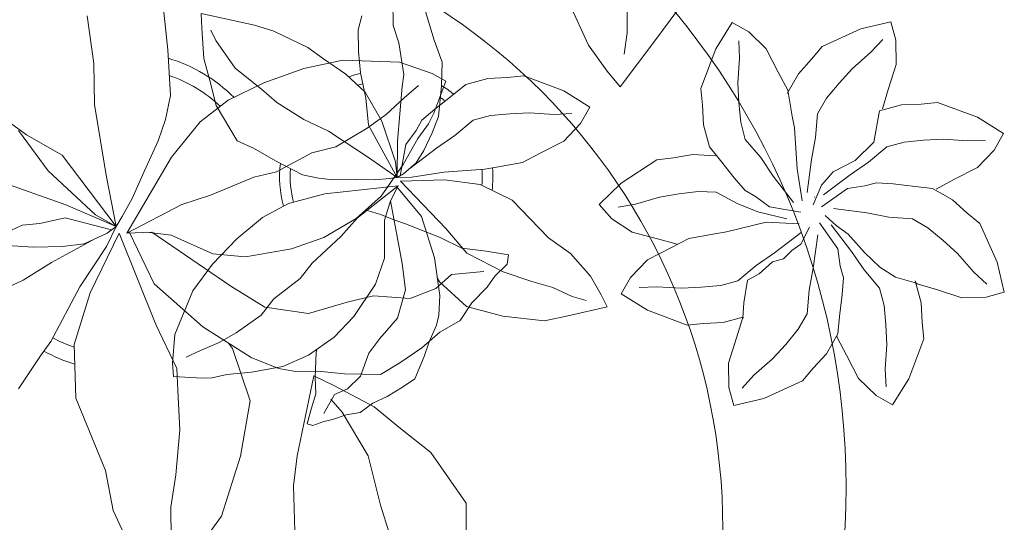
# Model space of a CAD drawing. Header units: millimetres. Extents: x 0 to 11.7, y 0 to 17.
# Tile 19 of 31: x 10.787 to 11.252, y 0.889 to 1.127. Entities that reach past the tile are written whole.
import ezdxf

# ---------------------------------------------------------------- set-up
doc = ezdxf.new("R2010")
doc.units = ezdxf.units.MM
doc.layers.add('vegetacion', color=85, linetype='Continuous', lineweight=0)

# ---------------------------------------------------------------- blocks, each defined once
blk = doc.blocks.new('MACETA1-P')
for p, q in [((-0.1343145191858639, 0.4287220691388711), (-0.1255159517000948, 0.4402959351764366)), ((-0.1255159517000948, 0.4402959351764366), (-0.118151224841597, 0.4352034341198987)), ((-0.118151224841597, 0.4352034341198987), (-0.110721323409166, 0.4264535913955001)), ((-0.06533193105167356, 0.4315413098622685), (-0.05092644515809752, 0.4335037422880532)), ((-0.05092644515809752, 0.4335037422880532), (-0.0493197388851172, 0.4246951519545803)), ((-0.143113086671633, 0.4107131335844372), (-0.1343145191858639, 0.4287220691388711)), ((-0.1236910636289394, 0.4232129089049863), (-0.123234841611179, 0.4314997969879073)), ((-0.0842876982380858, 0.4250285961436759), (-0.06533193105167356, 0.4315413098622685)), ((-0.1255159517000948, 0.4116390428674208), (-0.1236910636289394, 0.4232129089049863)), ((-0.110721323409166, 0.4264535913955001), (-0.1060939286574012, 0.414879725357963)), ((-0.08982005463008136, 0.4194962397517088), (-0.0842876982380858, 0.4250285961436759)), ((-0.06171557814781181, 0.4201338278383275), (-0.05553326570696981, 0.4256709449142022)), ((-0.0493197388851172, 0.4246951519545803), (-0.05025307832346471, 0.4132543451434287)), ((-0.09668981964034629, 0.4132716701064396), (-0.08982005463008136, 0.4194962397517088)), ((-0.0711899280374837, 0.4132402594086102), (-0.06171557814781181, 0.4201338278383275)), ((-0.1060939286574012, 0.414879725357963), (-0.1024441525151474, 0.4060835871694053)), ((-0.143113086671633, 0.4028892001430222), (-0.143113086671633, 0.4107131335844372)), ((-0.1259721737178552, 0.4024262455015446), (-0.1255159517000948, 0.4116390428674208)), ((-0.1029286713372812, 0.4044520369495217), (-0.09668981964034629, 0.4132716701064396)), ((-0.0780269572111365, 0.40704842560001), (-0.0711899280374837, 0.4132402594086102)), ((-0.05025307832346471, 0.4132543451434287), (-0.05516497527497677, 0.4017983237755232)), ((-0.1045342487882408, 0.3963023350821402), (-0.1029286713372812, 0.4044520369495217)), ((-0.08457412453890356, 0.4005012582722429), (-0.0780269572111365, 0.40704842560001)), ((-0.1435693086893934, 0.3936301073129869), (-0.143113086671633, 0.4028892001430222)), ((-0.1259721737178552, 0.3931671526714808), (-0.1259721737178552, 0.4024262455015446)), ((-0.08949878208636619, 0.3936410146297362), (-0.08457412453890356, 0.4005012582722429)), ((-0.05516497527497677, 0.4017983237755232), (-0.05880400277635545, 0.3929977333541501)), ((-0.1068368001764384, 0.3861652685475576), (-0.1045342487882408, 0.3963023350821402)), ((-0.1830615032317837, 0.3923559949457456), (-0.1742529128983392, 0.3939627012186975)), ((-0.181099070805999, 0.3779505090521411), (-0.1830615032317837, 0.3923559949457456)), ((-0.1742529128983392, 0.3939627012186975), (-0.1628121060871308, 0.39302936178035)), ((-0.1628121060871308, 0.39302936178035), (-0.1513560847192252, 0.3881174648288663)), ((-0.141744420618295, 0.3829821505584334), (-0.1435693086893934, 0.3936301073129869)), ((-0.1246035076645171, 0.3848339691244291), (-0.1259721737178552, 0.3931671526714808)), ((-0.09145076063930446, 0.3825641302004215), (-0.08949878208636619, 0.3936410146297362)), ((-0.05908504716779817, 0.3926722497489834), (-0.06282774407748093, 0.3830663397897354)), ((-0.06030028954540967, 0.392186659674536), (-0.04965233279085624, 0.3940115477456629)), ((-0.05880400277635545, 0.3929977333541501), (-0.05936609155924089, 0.3923467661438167)), ((-0.04965233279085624, 0.3940115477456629), (-0.04039323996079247, 0.3935553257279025)), ((-0.04039323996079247, 0.3935553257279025), (-0.03256930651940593, 0.3935553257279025)), ((-0.03256930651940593, 0.3935553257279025), (-0.01456037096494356, 0.3847567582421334)), ((-0.1696915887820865, 0.3815668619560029), (-0.1752287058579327, 0.3877491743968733)), ((-0.1513560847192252, 0.3881174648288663), (-0.1425554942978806, 0.3844784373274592)), ((-0.1081477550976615, 0.3783101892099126), (-0.1068368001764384, 0.3861652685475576)), ((-0.1627980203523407, 0.372092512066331), (-0.1696915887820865, 0.3815668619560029)), ((-0.141744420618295, 0.3829821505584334), (-0.1272945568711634, 0.3789489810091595)), ((-0.118151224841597, 0.3756211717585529), (-0.1246035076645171, 0.3848339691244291)), ((-0.09440326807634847, 0.3724223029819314), (-0.09145076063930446, 0.3825641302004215)), ((-0.06282774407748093, 0.3830663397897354), (-0.06830824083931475, 0.3760772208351)), ((-0.01456037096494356, 0.3847567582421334), (-0.002986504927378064, 0.3759581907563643)), ((-0.174586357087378, 0.3589947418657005), (-0.181099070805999, 0.3779505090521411)), ((-0.1272945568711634, 0.3789489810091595), (-0.1195055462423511, 0.3693394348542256)), ((-0.1071672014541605, 0.3727466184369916), (-0.1081477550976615, 0.3783101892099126)), ((-0.1566061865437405, 0.3652554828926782), (-0.1627980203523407, 0.372092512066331)), ((-0.1130676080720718, 0.3663620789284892), (-0.118151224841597, 0.3756211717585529)), ((-0.1067768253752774, 0.3645651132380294), (-0.1071672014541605, 0.3727466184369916)), ((-0.09798803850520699, 0.3570857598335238), (-0.09440326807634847, 0.3724223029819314)), ((-0.06830824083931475, 0.3760772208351), (-0.07587196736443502, 0.3696344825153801)), ((-0.06766126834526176, 0.3685934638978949), (-0.05844847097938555, 0.3750457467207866)), ((-0.05844847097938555, 0.3750457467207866), (-0.05011528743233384, 0.3764144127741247)), ((-0.05011528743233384, 0.3764144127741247), (-0.04085619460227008, 0.3764144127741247)), ((-0.04085619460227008, 0.3764144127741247), (-0.03164339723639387, 0.3759581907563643)), ((-0.03164339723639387, 0.3759581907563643), (-0.02006953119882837, 0.3741333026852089)), ((-0.02006953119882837, 0.3741333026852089), (-0.01178264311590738, 0.3736770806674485)), ((-0.002986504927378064, 0.3759581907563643), (-0.008079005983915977, 0.3685934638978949)), ((-0.1195055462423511, 0.3693394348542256), (-0.1152010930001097, 0.358565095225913)), ((-0.07587196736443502, 0.3696344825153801), (-0.08516637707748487, 0.3628274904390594)), ((-0.07692036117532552, 0.3635098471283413), (-0.06766126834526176, 0.3685934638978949)), ((-0.008079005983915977, 0.3685934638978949), (-0.01682884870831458, 0.3611635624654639)), ((-0.1500590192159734, 0.3587083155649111), (-0.1566061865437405, 0.3652554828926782)), ((-0.1047578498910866, 0.3529826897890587), (-0.1130676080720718, 0.3663620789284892)), ((-0.09928233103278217, 0.3515055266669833), (-0.1067768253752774, 0.3645651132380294)), ((-0.09029975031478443, 0.3552000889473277), (-0.07692036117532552, 0.3635098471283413)), ((-0.08516637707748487, 0.3628274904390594), (-0.08987768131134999, 0.3575230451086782)), ((-0.1690540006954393, 0.3534623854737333), (-0.174586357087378, 0.3589947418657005)), ((-0.1431987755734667, 0.3537836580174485), (-0.1500590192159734, 0.3587083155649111)), ((-0.1152010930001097, 0.358565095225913), (-0.1094618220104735, 0.3524499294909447)), ((-0.07053582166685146, 0.35760944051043), (-0.06497225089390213, 0.358589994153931)), ((-0.06497225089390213, 0.358589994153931), (-0.05711717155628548, 0.3572790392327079)), ((-0.01682884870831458, 0.3611635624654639), (-0.02840271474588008, 0.3565361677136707)), ((-0.1628294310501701, 0.3465926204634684), (-0.1690540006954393, 0.3534623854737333)), ((-0.132121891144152, 0.3518316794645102), (-0.1431987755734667, 0.3537836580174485)), ((-0.08987768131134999, 0.3575230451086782), (-0.09500563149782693, 0.3528105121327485)), ((-0.09177691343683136, 0.3497245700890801), (-0.07871732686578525, 0.3572190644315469)), ((-0.07871732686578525, 0.3572190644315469), (-0.07053582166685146, 0.35760944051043)), ((-0.05711717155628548, 0.3572790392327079), (-0.04698010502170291, 0.3549764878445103)), ((-0.04698010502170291, 0.3549764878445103), (-0.03883040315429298, 0.3533709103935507)), ((-0.03883040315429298, 0.3533709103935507), (-0.03001076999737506, 0.3471320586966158)), ((-0.02840271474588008, 0.3565361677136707), (-0.03719885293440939, 0.3528863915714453)), ((-0.1219800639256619, 0.3488791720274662), (-0.132121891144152, 0.3518316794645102)), ((-0.1066435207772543, 0.3452944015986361), (-0.1219800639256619, 0.3488791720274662)), ((-0.1094618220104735, 0.3524499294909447), (-0.1006479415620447, 0.3476451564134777)), ((-0.1042322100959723, 0.3487998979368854), (-0.1039983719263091, 0.3485942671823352)), ((-0.03719885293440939, 0.3528863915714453), (-0.03805661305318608, 0.3528235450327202)), ((-0.1540097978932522, 0.3403537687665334), (-0.1628294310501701, 0.3465926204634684)), ((-0.0826102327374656, 0.3400739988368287), (-0.09019426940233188, 0.3448787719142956)), ((-0.08619668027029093, 0.3484302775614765), (-0.07086013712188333, 0.3448455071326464)), ((-0.07086013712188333, 0.3448455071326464), (-0.06071830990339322, 0.341892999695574)), ((-0.03001076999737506, 0.3471320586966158), (-0.02378620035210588, 0.3402622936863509)), ((-0.1644374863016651, 0.3371885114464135), (-0.1556413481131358, 0.3408382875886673)), ((-0.1556413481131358, 0.3408382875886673), (-0.1431878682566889, 0.3417507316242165)), ((-0.1431878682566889, 0.3417507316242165), (-0.1376324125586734, 0.3422721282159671)), ((-0.1376324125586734, 0.3422721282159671), (-0.1182346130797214, 0.3417507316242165)), ((-0.1182346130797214, 0.3417507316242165), (-0.1030034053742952, 0.3427283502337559)), ((-0.09767942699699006, 0.341555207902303), (-0.1016145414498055, 0.3270212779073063)), ((-0.09458807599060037, 0.3247566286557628), (-0.09228611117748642, 0.3402790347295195)), ((-0.08808235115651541, 0.3407419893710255), (-0.07977259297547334, 0.327362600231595)), ((-0.08015054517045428, 0.3355604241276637), (-0.0826102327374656, 0.3400739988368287)), ((-0.06071830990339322, 0.341892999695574), (-0.04964142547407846, 0.3399410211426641)), ((-0.04964142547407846, 0.3399410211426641), (-0.04278118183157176, 0.3350163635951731)), ((-0.02378620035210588, 0.3402622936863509), (-0.01825384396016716, 0.3347299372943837)), ((-0.1760113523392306, 0.3325611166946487), (-0.1644374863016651, 0.3371885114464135)), ((-0.1025404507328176, 0.3385245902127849), (-0.1159198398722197, 0.3302148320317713)), ((-0.09510625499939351, 0.3346542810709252), (-0.09979196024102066, 0.3213581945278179)), ((-0.07646101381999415, 0.3311924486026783), (-0.08015054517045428, 0.3355604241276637)), ((-0.04278118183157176, 0.3350163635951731), (-0.0362340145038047, 0.328469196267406)), ((-0.01825384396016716, 0.3347299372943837), (-0.01174113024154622, 0.3157741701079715)), ((-0.1847611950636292, 0.3251312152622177), (-0.1760113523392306, 0.3325611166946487)), ((-0.1159198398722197, 0.3302148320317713), (-0.1251789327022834, 0.3251312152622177)), ((-0.07564111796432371, 0.3259508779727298), (-0.07646101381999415, 0.3311924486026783)), ((-0.1016145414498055, 0.3270212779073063), (-0.1071237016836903, 0.3209600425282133)), ((-0.07977259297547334, 0.327362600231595), (-0.07468897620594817, 0.3181035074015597)), ((-0.0705167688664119, 0.3191077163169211), (-0.07564111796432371, 0.3259508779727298)), ((-0.0362340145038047, 0.328469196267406), (-0.03004218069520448, 0.3216321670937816)), ((-0.1898536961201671, 0.3177664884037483), (-0.1847611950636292, 0.3251312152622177)), ((-0.1251789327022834, 0.3251312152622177), (-0.1343917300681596, 0.3186789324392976)), ((-0.1071237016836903, 0.3209600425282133), (-0.1103643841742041, 0.3163326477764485)), ((-0.09979196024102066, 0.3213581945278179), (-0.1046374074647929, 0.3119722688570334)), ((-0.09182988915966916, 0.3056500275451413), (-0.09458807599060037, 0.3247566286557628)), ((-0.03004218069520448, 0.3216321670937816), (-0.02314861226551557, 0.3121578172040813)), ((-0.1782798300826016, 0.3089679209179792), (-0.1898536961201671, 0.3177664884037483)), ((-0.1727706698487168, 0.3195913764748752), (-0.1810575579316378, 0.3200475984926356)), ((-0.1611968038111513, 0.3177664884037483), (-0.1727706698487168, 0.3195913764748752)), ((-0.1519840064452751, 0.3173102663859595), (-0.1611968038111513, 0.3177664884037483)), ((-0.1427249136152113, 0.3173102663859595), (-0.1519840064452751, 0.3173102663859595)), ((-0.1343917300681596, 0.3186789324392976), (-0.1427249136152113, 0.3173102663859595)), ((-0.1103643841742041, 0.3163326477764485), (-0.1168457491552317, 0.3117052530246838)), ((-0.07468897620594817, 0.3181035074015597), (-0.06823669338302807, 0.308890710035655)), ((-0.06805708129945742, 0.3134293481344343), (-0.0705167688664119, 0.3191077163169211)), ((-0.1168457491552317, 0.3117052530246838), (-0.125641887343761, 0.3061654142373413)), ((-0.1046374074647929, 0.3119722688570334), (-0.1108522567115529, 0.3025976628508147)), ((-0.0576034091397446, 0.3106629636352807), (-0.06805708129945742, 0.3134293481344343)), ((-0.02314861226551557, 0.3121578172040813), (-0.01761149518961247, 0.3059755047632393)), ((-0.01174113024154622, 0.3157741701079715), (-0.009778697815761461, 0.301368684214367)), ((-0.1602708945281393, 0.3001693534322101), (-0.1782798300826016, 0.3089679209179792)), ((-0.06823669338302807, 0.308890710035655), (-0.06686802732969, 0.3005575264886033)), ((-0.0506101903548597, 0.3095272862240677), (-0.0576034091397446, 0.3106629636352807)), ((-0.05028470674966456, 0.3092462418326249), (-0.05093567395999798, 0.3098083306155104)), ((-0.0508954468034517, 0.3095736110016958), (-0.04927089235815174, 0.3000945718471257)), ((-0.04148411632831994, 0.3056072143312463), (-0.05028470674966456, 0.3092462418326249)), ((-0.125641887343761, 0.3061654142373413), (-0.1325399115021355, 0.3015380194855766)), ((-0.128034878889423, 0.3040110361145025), (-0.1295871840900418, 0.2933199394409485)), ((-0.1108522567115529, 0.3025976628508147), (-0.1120076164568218, 0.2942322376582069)), ((-0.09130849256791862, 0.3000945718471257), (-0.09182988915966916, 0.3056500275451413)), ((-0.03002809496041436, 0.3006953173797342), (-0.04148411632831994, 0.3056072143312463)), ((-0.1524469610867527, 0.3001693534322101), (-0.1602708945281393, 0.3001693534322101)), ((-0.1431878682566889, 0.2997131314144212), (-0.1524469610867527, 0.3001693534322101)), ((-0.1325399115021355, 0.3015380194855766), (-0.1431878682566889, 0.2997131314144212)), ((-0.0903960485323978, 0.2876410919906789), (-0.09130849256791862, 0.3000945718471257)), ((-0.06686802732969, 0.3005575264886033), (-0.06686802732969, 0.291298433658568)), ((-0.04927089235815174, 0.3000945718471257), (-0.04972711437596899, 0.290835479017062)), ((-0.0185872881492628, 0.2997619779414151), (-0.03002809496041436, 0.3006953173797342)), ((-0.009778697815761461, 0.301368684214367), (-0.0185872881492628, 0.2997619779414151)), ((-0.1295871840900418, 0.2933199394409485), (-0.128894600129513, 0.284075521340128)), ((-0.1120076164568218, 0.2942322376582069), (-0.1117711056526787, 0.2849761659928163)), ((-0.1847933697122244, 0.2806920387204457), (-0.1983747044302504, 0.2927648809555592)), ((-0.06686802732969, 0.291298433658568), (-0.0673242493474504, 0.2820856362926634)), ((-0.04972711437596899, 0.290835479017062), (-0.04972711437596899, 0.2830115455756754)), ((-0.128894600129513, 0.284075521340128), (-0.1286947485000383, 0.2762541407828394)), ((-0.1117711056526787, 0.2849761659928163), (-0.1110797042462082, 0.275778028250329)), ((-0.08674627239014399, 0.2788449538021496), (-0.0903960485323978, 0.2876410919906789)), ((-0.1646751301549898, 0.2623429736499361), (-0.1847933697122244, 0.2806920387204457)), ((-0.09158123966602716, 0.2730345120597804), (-0.08815733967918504, 0.2819210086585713)), ((-0.08211887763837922, 0.2672710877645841), (-0.08674627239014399, 0.2788449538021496)), ((-0.0673242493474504, 0.2820856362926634), (-0.06914913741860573, 0.2705117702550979)), ((-0.04972711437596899, 0.2830115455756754), (-0.05852568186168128, 0.2650026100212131)), ((-0.1286947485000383, 0.2762541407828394), (-0.1194390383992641, 0.2584758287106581)), ((-0.1110797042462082, 0.275778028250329), (-0.1089597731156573, 0.2642545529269)), ((-0.09591148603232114, 0.2613462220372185), (-0.09158123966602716, 0.2730345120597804)), ((-0.06914913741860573, 0.2705117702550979), (-0.06960535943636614, 0.2622248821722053)), ((-0.2048445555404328, 0.2694621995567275), (-0.1897792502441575, 0.2680615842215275)), ((-0.1897792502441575, 0.2680615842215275), (-0.1799183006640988, 0.2656622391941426)), ((-0.07468897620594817, 0.2585212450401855), (-0.08211887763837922, 0.2672710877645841)), ((-0.05852568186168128, 0.2650026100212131), (-0.0673242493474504, 0.2534287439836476)), ((-0.1727482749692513, 0.2569077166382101), (-0.1646751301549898, 0.2623429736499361)), ((-0.1089597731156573, 0.2642545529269), (-0.1082920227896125, 0.2559820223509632)), ((-0.1031154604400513, 0.2524094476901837), (-0.09591148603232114, 0.2613462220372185)), ((-0.1857941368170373, 0.2492345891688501), (-0.1727482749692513, 0.2569077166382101)), ((-0.1194390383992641, 0.2584758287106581), (-0.1103477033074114, 0.247130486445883)), ((-0.0673242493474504, 0.2534287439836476), (-0.07468897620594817, 0.2585212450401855)), ((-0.1103477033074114, 0.247130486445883), (-0.1031154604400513, 0.2524094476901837)), ((-0.2059759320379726, 0.242161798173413), (-0.1857941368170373, 0.2492345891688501)), ((-0.1653973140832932, 0.235571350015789), (-0.156598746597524, 0.2471452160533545)), ((-0.156598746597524, 0.2471452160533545), (-0.1492340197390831, 0.2420527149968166)), ((-0.1492340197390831, 0.2420527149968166), (-0.1418041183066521, 0.233302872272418)), ((-0.07708576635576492, 0.2397379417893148), (-0.06789615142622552, 0.2439045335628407)), ((-0.06789615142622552, 0.2439045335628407), (-0.06183491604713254, 0.2462193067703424)), ((-0.06183491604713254, 0.2462193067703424), (-0.0595538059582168, 0.2282103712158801)), ((-0.1547738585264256, 0.2300621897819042), (-0.1543176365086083, 0.2383490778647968)), ((-0.08868684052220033, 0.2314510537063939), (-0.07708576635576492, 0.2397379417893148)), ((-0.1741958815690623, 0.2175624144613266), (-0.1653973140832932, 0.235571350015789)), ((-0.1418041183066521, 0.233302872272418), (-0.1371767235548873, 0.2217290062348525)), ((-0.06835237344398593, 0.2303399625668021), (-0.06587573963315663, 0.23663614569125)), ((-0.156598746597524, 0.2184883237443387), (-0.1547738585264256, 0.2300621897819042)), ((-0.09696401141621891, 0.2217290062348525), (-0.08868684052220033, 0.2314510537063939)), ((-0.07337081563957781, 0.2215901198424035), (-0.06835237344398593, 0.2303399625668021)), ((-0.0595538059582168, 0.2282103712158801), (-0.05818513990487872, 0.216173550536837)), ((-0.1570549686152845, 0.2092755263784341), (-0.156598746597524, 0.2184883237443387)), ((-0.1371767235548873, 0.2217290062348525), (-0.1335269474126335, 0.2129328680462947)), ((-0.1163860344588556, 0.2064977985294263), (-0.09696401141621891, 0.2217290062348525)), ((-0.07715094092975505, 0.211960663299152), (-0.07337081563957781, 0.2215901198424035)), ((-0.1741958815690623, 0.2097384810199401), (-0.1741958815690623, 0.2175624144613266)), ((-0.05818513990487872, 0.216173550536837), (-0.06229113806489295, 0.1967757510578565)), ((-0.1746521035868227, 0.2004793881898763), (-0.1741958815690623, 0.2097384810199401)), ((-0.1570549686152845, 0.2000164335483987), (-0.1570549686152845, 0.2092755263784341)), ((-0.1335269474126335, 0.2129328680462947), (-0.1326145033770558, 0.2004793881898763)), ((-0.08301665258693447, 0.1989979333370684), (-0.07715094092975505, 0.211960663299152)), ((-0.1251846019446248, 0.1921462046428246), (-0.1163860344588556, 0.2064977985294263)), ((-0.1728272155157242, 0.1898314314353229), (-0.1746521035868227, 0.2004793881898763)), ((-0.1556863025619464, 0.191683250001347), (-0.1570549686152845, 0.2000164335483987)), ((-0.1326145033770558, 0.2004793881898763), (-0.1320931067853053, 0.1949239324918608)), ((-0.0934567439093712, 0.1918368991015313), (-0.09073312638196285, 0.2022564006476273)), ((-0.09073312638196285, 0.2022564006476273), (-0.08651632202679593, 0.2011705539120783)), ((-0.08135534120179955, 0.1948747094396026), (-0.08651632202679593, 0.2011705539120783)), ((-0.08972963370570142, 0.1885814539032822), (-0.08301665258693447, 0.1989979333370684)), ((-0.06229113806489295, 0.1967757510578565), (-0.06835237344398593, 0.1801556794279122)), ((-0.1492340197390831, 0.1824704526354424), (-0.1556863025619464, 0.191683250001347)), ((-0.1320931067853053, 0.1949239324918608), (-0.1326145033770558, 0.1755261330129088)), ((-0.1288995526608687, 0.1755261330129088), (-0.1251846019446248, 0.1921462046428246)), ((-0.09599261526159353, 0.1806358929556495), (-0.0934567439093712, 0.1918368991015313)), ((-0.07660314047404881, 0.190749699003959), (-0.08135534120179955, 0.1948747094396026)), ((-0.06986755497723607, 0.1828907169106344), (-0.07660314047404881, 0.190749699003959)), ((-0.1681998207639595, 0.1829334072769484), (-0.1728272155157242, 0.1898314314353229)), ((-0.09344458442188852, 0.1827019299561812), (-0.08972963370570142, 0.1885814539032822)), ((-0.08416037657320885, 0.1745129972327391), (-0.08404015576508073, 0.1898821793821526)), ((-0.162659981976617, 0.1741372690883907), (-0.1681998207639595, 0.1829334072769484)), ((-0.1441504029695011, 0.1732113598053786), (-0.1492340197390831, 0.1824704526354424)), ((-0.1060232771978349, 0.1739520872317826), (-0.09344458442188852, 0.1827019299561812)), ((-0.06203163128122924, 0.1765945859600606), (-0.06986755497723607, 0.1828907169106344)), ((-0.2088687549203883, 0.1741372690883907), (-0.1949865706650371, 0.1769149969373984)), ((-0.1949865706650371, 0.1769149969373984), (-0.1843631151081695, 0.1796927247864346)), ((-0.1843631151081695, 0.1796927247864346), (-0.1732834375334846, 0.1783038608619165)), ((-0.179544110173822, 0.1744832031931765), (-0.175221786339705, 0.1806223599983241)), ((-0.175221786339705, 0.1806223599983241), (-0.160698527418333, 0.1734579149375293)), ((-0.1732834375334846, 0.1783038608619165), (-0.1589450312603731, 0.1755261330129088)), ((-0.101978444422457, 0.1709548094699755), (-0.09599261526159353, 0.1806358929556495)), ((-0.06835237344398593, 0.1801556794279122), (-0.08125693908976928, 0.1685818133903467)), ((-0.05756220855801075, 0.1665650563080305), (-0.06203163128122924, 0.1765945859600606)), ((-0.1863211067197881, 0.1596465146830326), (-0.179544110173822, 0.1744832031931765)), ((-0.1580325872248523, 0.1676559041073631), (-0.162659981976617, 0.1741372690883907)), ((-0.1559116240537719, 0.1705785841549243), (-0.160698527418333, 0.1734579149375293)), ((-0.1589450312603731, 0.1755261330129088), (-0.1515151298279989, 0.1718224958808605)), ((-0.1358406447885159, 0.1598319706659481), (-0.1441504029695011, 0.1732113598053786)), ((-0.1326145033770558, 0.1755261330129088), (-0.1316368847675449, 0.1602949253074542)), ((-0.1302682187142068, 0.1547394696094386), (-0.1288995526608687, 0.1755261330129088)), ((-0.1302682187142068, 0.1547394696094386), (-0.1060232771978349, 0.1739520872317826)), ((-0.07822383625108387, 0.1665672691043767), (-0.08416037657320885, 0.1745129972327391)), ((-0.1692496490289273, 0.1603338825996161), (-0.174494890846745, 0.1676630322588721)), ((-0.1534051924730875, 0.1644152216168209), (-0.1580325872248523, 0.1676559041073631)), ((-0.1495415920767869, 0.1648470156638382), (-0.1559116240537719, 0.1705785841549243)), ((-0.1515151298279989, 0.1718224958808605), (-0.1436941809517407, 0.1671929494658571)), ((-0.1100296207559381, 0.1551957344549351), (-0.101978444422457, 0.1709548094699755)), ((-0.09275338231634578, 0.1672657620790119), (-0.07477256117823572, 0.1681206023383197)), ((-0.08125693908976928, 0.1685818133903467), (-0.083238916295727, 0.167718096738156)), ((-0.07477256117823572, 0.1681206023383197), (-0.06556977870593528, 0.1668634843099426)), ((-0.00134217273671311, 0.1567779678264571), (0.02407418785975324, 0.1711649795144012)), ((0.02407418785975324, 0.1711649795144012), (0.0367611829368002, 0.1698845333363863)), ((-0.1473439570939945, 0.1589060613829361), (-0.1534051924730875, 0.1644152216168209)), ((-0.1380454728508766, 0.1567530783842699), (-0.1495415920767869, 0.1648470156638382)), ((-0.1436941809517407, 0.1671929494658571), (-0.1381543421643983, 0.1630726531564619)), ((-0.1381543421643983, 0.1630726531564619), (-0.1335269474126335, 0.1565912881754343)), ((-0.1277163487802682, 0.1527703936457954), (-0.1127871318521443, 0.1630921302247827)), ((-0.1127871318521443, 0.1630921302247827), (-0.09275338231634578, 0.1672657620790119)), ((-0.07472813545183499, 0.1541065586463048), (-0.07822383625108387, 0.1665672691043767)), ((-0.06556977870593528, 0.1668634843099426), (-0.06096838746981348, 0.1652040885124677)), ((-0.06096838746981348, 0.1652040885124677), (-0.05346458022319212, 0.1610304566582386)), ((-0.05100565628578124, 0.1574036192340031), (-0.05756220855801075, 0.1665650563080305)), ((-0.2037851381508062, 0.1584431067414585), (-0.2157772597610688, 0.1593690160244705)), ((-0.1954427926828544, 0.1602949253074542), (-0.2037851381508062, 0.1584431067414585)), ((-0.1801919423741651, 0.1612208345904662), (-0.1954427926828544, 0.1602949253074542)), ((-0.1896977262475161, 0.1331377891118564), (-0.1863211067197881, 0.1596465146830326)), ((-0.1746521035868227, 0.1598319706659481), (-0.1801919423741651, 0.1612208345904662)), ((-0.1492340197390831, 0.1552024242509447), (-0.1746521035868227, 0.1598319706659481)), ((-0.1622744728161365, 0.1510595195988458), (-0.1692496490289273, 0.1603338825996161)), ((-0.1328100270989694, 0.1549709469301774), (-0.1473439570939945, 0.1589060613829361)), ((-0.1316368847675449, 0.1602949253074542), (-0.1320931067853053, 0.1533506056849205)), ((-0.05346458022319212, 0.1610304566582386), (-0.0467394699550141, 0.1580636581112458)), ((-0.0467394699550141, 0.1580636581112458), (-0.03675799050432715, 0.1526329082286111)), ((-0.1320931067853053, 0.1533506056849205), (-0.1492340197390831, 0.1552024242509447)), ((-0.1241732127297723, 0.145116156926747), (-0.1380454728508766, 0.1567530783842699)), ((-0.1335269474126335, 0.1565912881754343), (-0.1320931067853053, 0.1533506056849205)), ((-0.1281826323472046, 0.1534894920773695), (-0.1277264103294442, 0.118767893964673)), ((-0.1214696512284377, 0.1492766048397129), (-0.1281826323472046, 0.1534894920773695)), ((-0.1281826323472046, 0.1534894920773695), (-0.1149108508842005, 0.1330218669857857)), ((-0.1100296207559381, 0.1551957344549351), (-0.1121778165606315, 0.1504671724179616)), ((-0.07760845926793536, 0.1370444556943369), (-0.07472813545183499, 0.1541065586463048)), ((-0.04499437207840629, 0.1462885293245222), (-0.05100565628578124, 0.1574036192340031)), ((-0.01396900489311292, 0.1436686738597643), (-0.00134217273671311, 0.1567779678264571)), ((-0.1594012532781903, 0.1487210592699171), (-0.1737396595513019, 0.1422396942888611)), ((-0.1566760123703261, 0.1416116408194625), (-0.1622744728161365, 0.1510595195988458)), ((-0.1395230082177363, 0.1533506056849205), (-0.1594012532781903, 0.1487210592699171)), ((-0.1320931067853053, 0.1533506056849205), (-0.1580325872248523, 0.1422396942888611)), ((-0.1320931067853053, 0.1533506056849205), (-0.142781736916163, 0.140850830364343)), ((-0.1320931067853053, 0.1533506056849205), (-0.1395230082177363, 0.1533506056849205)), ((-0.1320931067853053, 0.1496469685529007), (-0.1320931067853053, 0.1533506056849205)), ((-0.1320931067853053, 0.1431656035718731), (-0.1320931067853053, 0.1496469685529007)), ((-0.1214696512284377, 0.1492766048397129), (-0.09147915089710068, 0.151828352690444)), ((-0.1126710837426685, 0.145526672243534), (-0.1214696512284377, 0.1492766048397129)), ((-0.1121778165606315, 0.1504671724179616), (-0.1155393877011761, 0.1439823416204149)), ((-0.09147915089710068, 0.151828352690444), (-0.07894920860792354, 0.1522306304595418)), ((-0.07894920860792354, 0.1522306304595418), (-0.06599452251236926, 0.1472021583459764)), ((-0.03675799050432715, 0.1526329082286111), (-0.03336004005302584, 0.1463976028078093)), ((-0.2033289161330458, 0.141776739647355), (-0.2097811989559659, 0.1440915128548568)), ((-0.1147729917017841, 0.1323682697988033), (-0.1241732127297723, 0.145116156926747)), ((-0.0947480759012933, 0.143860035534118), (-0.1126710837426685, 0.145526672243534)), ((-0.06599452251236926, 0.1472021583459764), (-0.0572164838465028, 0.1380503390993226)), ((-0.04028097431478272, 0.1367365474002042), (-0.04499437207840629, 0.1462885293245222)), ((-0.03336004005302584, 0.1463976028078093), (-0.02960813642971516, 0.1388548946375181)), ((-0.1931616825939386, 0.140850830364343), (-0.2033289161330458, 0.141776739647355)), ((-0.1829944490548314, 0.140850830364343), (-0.1931616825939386, 0.140850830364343)), ((-0.1737396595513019, 0.1422396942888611), (-0.1829944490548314, 0.1339528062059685)), ((-0.1709371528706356, 0.1422396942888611), (-0.1829944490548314, 0.140850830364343)), ((-0.1580325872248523, 0.1422396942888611), (-0.1709371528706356, 0.1422396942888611)), ((-0.142781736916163, 0.140850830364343), (-0.1570549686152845, 0.1233048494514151)), ((-0.1492808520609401, 0.1260158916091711), (-0.1566760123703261, 0.1416116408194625)), ((-0.1330707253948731, 0.1339528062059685), (-0.1320931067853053, 0.1431656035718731)), ((-0.1155393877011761, 0.1439823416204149), (-0.1180517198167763, 0.1379248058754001)), ((-0.08301665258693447, 0.1384434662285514), (-0.0947480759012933, 0.143860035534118)), ((-0.02535717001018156, 0.1321980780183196), (-0.01396900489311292, 0.1436686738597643)), ((-0.06880859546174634, 0.126730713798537), (-0.08301665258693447, 0.1384434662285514)), ((-0.07583310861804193, 0.1242366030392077), (-0.07760845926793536, 0.1370444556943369)), ((-0.0572164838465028, 0.1380503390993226), (-0.05091611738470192, 0.1321670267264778)), ((-0.04223944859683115, 0.1198045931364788), (-0.04028097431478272, 0.1367365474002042)), ((-0.02960813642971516, 0.1388548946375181), (-0.02713046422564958, 0.1317647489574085)), ((-0.1829944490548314, 0.1339528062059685), (-0.19127161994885, 0.1242307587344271)), ((-0.187535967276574, 0.1143989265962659), (-0.1896977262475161, 0.1331377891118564)), ((-0.1339831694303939, 0.1233048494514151), (-0.1330707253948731, 0.1339528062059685)), ((-0.1149108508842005, 0.1330218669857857), (-0.1069822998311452, 0.1242220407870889)), ((-0.1071961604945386, 0.1161810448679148), (-0.1147729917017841, 0.1323682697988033)), ((-0.05091611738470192, 0.1321670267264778), (-0.04050989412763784, 0.1271888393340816)), ((-0.03717101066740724, 0.1142121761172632), (-0.02535717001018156, 0.1321980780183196)), ((-0.02713046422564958, 0.1317647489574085), (-0.02337856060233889, 0.125479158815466)), ((0.02107239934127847, 0.1308340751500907), (-0.002633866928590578, 0.1271992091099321)), ((0.03498753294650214, 0.1337105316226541), (0.02107239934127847, 0.1308340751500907)), ((-0.1476579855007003, 0.1143802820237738), (-0.1492808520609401, 0.1260158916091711)), ((-0.06001002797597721, 0.1166845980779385), (-0.06880859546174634, 0.126730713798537)), ((-0.04050989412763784, 0.1271888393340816), (-0.03505901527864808, 0.1205009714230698)), ((-0.002633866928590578, 0.1271992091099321), (-0.02427443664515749, 0.1169688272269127)), ((-0.02337856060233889, 0.125479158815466), (-0.02295381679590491, 0.1187912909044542)), ((-0.19127161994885, 0.1242307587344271), (-0.1972676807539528, 0.1172864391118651)), ((-0.1570549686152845, 0.1233048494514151), (-0.1635724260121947, 0.1122402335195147)), ((-0.135351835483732, 0.116360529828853), (-0.1339831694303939, 0.1233048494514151)), ((-0.1069822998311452, 0.1242220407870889), (-0.09565579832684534, 0.1096394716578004)), ((-0.0721884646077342, 0.1055674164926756), (-0.07583310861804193, 0.1242366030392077)), ((-0.1972676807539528, 0.1172864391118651), (-0.2065224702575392, 0.1020552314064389)), ((-0.1376981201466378, 0.1089995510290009), (-0.135351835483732, 0.116360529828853)), ((-0.1277264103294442, 0.118767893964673), (-0.1247935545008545, 0.1012219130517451)), ((-0.1071961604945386, 0.1161810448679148), (-0.1034171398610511, 0.1006077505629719)), ((-0.06001002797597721, 0.1166845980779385), (-0.052615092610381, 0.1037561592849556)), ((-0.04440799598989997, 0.108994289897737), (-0.04223944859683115, 0.1198045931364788)), ((-0.03505901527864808, 0.1205009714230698), (-0.03300608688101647, 0.1142153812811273)), ((-0.02427443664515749, 0.1169688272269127), (-0.03093556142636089, 0.1123328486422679)), ((-0.02295381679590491, 0.1187912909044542), (-0.02125484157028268, 0.1121034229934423)), ((-0.1826997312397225, 0.09511616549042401), (-0.187535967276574, 0.1143989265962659)), ((-0.1635724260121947, 0.1122402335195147), (-0.1728272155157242, 0.1002034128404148)), ((-0.140304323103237, 0.09694370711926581), (-0.1476579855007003, 0.1143802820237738)), ((-0.04268196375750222, 0.105299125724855), (-0.03717101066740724, 0.1142121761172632)), ((-0.03300608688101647, 0.1142153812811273), (-0.02458200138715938, 0.1083823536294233)), ((-0.02125484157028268, 0.1121034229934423), (-0.0208300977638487, 0.1079297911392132)), ((-0.1455190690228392, 0.096962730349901), (-0.1376981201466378, 0.1089995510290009)), ((-0.09565579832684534, 0.1096394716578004), (-0.0890014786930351, 0.1033538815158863)), ((-0.05496986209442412, 0.1078729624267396), (-0.05346458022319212, 0.1075275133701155)), ((-0.05346458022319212, 0.1075275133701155), (-0.04178412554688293, 0.1058681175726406)), ((-0.04576878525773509, 0.09618677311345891), (-0.04440799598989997, 0.108994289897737)), ((-0.0208300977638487, 0.1079297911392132), (-0.01937888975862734, 0.1027001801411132)), ((-0.0890014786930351, 0.1033538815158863), (-0.08064818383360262, 0.08997814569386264)), ((-0.0772077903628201, 0.08533618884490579), (-0.0721884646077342, 0.1055674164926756)), ((-0.052615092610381, 0.1037561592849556), (-0.04843844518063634, 0.09123526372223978)), ((-0.005834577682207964, 0.09382336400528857), (-0.04268196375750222, 0.105299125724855)), ((-0.04178412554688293, 0.1058681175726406), (-0.03420952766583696, 0.1054155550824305)), ((-0.03420952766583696, 0.1054155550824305), (-0.02713046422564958, 0.1024990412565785)), ((-0.02713046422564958, 0.1024990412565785), (-0.02040535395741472, 0.0999848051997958)), ((-0.02040535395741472, 0.0999848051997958), (-0.01937888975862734, 0.1027001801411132)), ((-0.2065224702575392, 0.1020552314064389), (-0.2102374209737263, 0.0932590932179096)), ((-0.1728272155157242, 0.1002034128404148), (-0.1797357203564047, 0.0937220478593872)), ((-0.1247935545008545, 0.1012219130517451), (-0.1193840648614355, 0.08830547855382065)), ((-0.1034171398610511, 0.1006077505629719), (-0.1017398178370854, 0.0785752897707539)), ((-0.2102374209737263, 0.0932590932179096), (-0.2181235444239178, 0.06876879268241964)), ((-0.1797357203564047, 0.0937220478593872), (-0.1908153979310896, 0.08219447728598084)), ((-0.1760589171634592, 0.0775280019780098), (-0.1826997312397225, 0.09511616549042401)), ((-0.1524275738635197, 0.08728697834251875), (-0.1455190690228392, 0.096962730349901)), ((-0.1387338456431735, 0.08607222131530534), (-0.140304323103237, 0.09694370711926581)), ((-0.04770697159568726, 0.08911020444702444), (-0.04576878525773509, 0.09618677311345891)), ((0.00816190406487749, 0.090784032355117), (-0.005834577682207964, 0.09382336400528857)), ((-0.1193840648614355, 0.08830547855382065), (-0.1105854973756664, 0.07534274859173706)), ((-0.08064818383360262, 0.08997814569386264), (-0.07349832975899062, 0.08329027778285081)), ((-0.05411199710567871, 0.07673738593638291), (-0.04770697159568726, 0.08911020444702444)), ((-0.04843844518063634, 0.09123526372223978), (-0.04716421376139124, 0.07620013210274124)), ((0.03483485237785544, 0.08898245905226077), (0.00816190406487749, 0.090784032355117)), ((-0.156598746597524, 0.07987970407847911), (-0.1524275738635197, 0.08728697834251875)), ((-0.132249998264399, 0.06488461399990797), (-0.1387338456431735, 0.08607222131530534)), ((-0.08852117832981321, 0.07031553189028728), (-0.0772077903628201, 0.08533618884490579)), ((-0.1908153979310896, 0.08219447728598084), (-0.2046975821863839, 0.07432424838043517)), ((-0.1741958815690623, 0.0715465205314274), (-0.156598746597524, 0.07987970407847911)), ((-0.07349832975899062, 0.08329027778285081), (-0.06641926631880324, 0.07076938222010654)), ((-0.1671222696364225, 0.06329719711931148), (-0.1760589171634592, 0.0775280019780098)), ((-0.1105854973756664, 0.07534274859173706), (-0.09976651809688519, 0.0627966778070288)), ((-0.1017398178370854, 0.0785752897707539), (-0.1045294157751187, 0.0633224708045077)), ((-0.07068745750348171, 0.05542200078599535), (-0.05411199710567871, 0.07673738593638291)), ((-0.04716421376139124, 0.07620013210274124), (-0.04716421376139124, 0.06448379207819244)), ((-0.2046975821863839, 0.07432424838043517), (-0.2097811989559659, 0.07247242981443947)), ((-0.1861880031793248, 0.0696947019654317), (-0.1741958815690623, 0.0715465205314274)), ((-0.117548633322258, 0.03573554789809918), (-0.08852117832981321, 0.07031553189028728)), ((-0.06641926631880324, 0.07076938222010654), (-0.06266736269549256, 0.06242211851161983)), ((-0.03380688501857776, 0.074219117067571), (-0.05914578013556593, 0.0683859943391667)), ((-0.008188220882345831, 0.06730130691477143), (-0.03380688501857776, 0.074219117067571)), ((-0.2181235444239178, 0.06876879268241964), (-0.211149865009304, 0.06835213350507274)), ((-0.211149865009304, 0.06835213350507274), (-0.1968114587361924, 0.06788917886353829)), ((-0.1968114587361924, 0.06788917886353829), (-0.1861880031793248, 0.0696947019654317)), ((-0.05914578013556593, 0.0683859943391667), (-0.06191663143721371, 0.06670093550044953)), ((0.01914893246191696, 0.05558673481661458), (-0.008188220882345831, 0.06730130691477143)), ((-0.1519321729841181, 0.04829827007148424), (-0.1671222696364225, 0.06329719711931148)), ((-0.129092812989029, 0.0510259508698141), (-0.132249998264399, 0.06488461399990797)), ((-0.1045294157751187, 0.0633224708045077), (-0.1152757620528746, 0.0445849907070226)), ((-0.09976651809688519, 0.0627966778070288), (-0.08803509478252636, 0.05233390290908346)), ((-0.06266736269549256, 0.06242211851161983), (-0.05969415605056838, 0.05322001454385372)), ((-0.04716421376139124, 0.06448379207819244), (-0.04631472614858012, 0.05739364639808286)), ((-0.04631472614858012, 0.05739364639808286), (-0.04664924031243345, 0.05275056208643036)), ((-0.220312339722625, 0.05129546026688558), (-0.2024792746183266, 0.05141346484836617)), ((-0.2024792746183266, 0.05141346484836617), (-0.1809624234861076, 0.05061173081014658)), ((-0.0931061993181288, 0.03445456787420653), (-0.07068745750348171, 0.05542200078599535)), ((-0.08803509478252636, 0.05233390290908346), (-0.06835237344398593, 0.04191742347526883)), ((-0.05969415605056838, 0.05322001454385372), (-0.0572164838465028, 0.04612986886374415)), ((-0.04873482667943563, 0.03941746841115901), (-0.04664924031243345, 0.05275056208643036)), ((0.03273026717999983, 0.04351389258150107), (0.01914893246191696, 0.05558673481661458)), ((-0.1809624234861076, 0.05061173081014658), (-0.1699080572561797, 0.04713302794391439)), ((-0.1699080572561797, 0.04713302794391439), (-0.1602089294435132, 0.04281506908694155)), ((-0.1181783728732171, 0.02386408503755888), (-0.1519321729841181, 0.04829827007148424)), ((-0.1181783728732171, 0.02386408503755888), (-0.129092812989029, 0.0510259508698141)), ((-0.1602089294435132, 0.04281506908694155), (-0.146361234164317, 0.034739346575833)), ((-0.1152757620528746, 0.0445849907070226), (-0.1176745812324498, 0.03336125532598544)), ((-0.06835237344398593, 0.04191742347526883), (-0.05499158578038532, 0.03941746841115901)), ((-0.07394561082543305, 0.03337256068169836), (-0.05235179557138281, 0.04124463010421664)), ((-0.05499158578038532, 0.03941746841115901), (-0.04873482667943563, 0.03941746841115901)), ((-0.05235179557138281, 0.04124463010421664), (-0.04193255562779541, 0.04072388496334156)), ((-0.04193255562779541, 0.04072388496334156), (-0.02335982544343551, 0.03996243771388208)), ((-0.02335982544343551, 0.03996243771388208), (-0.002395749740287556, 0.03596304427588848)), ((-0.146361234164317, 0.034739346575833), (-0.1342174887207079, 0.02798286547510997)), ((-0.1186577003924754, 0.02505694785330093), (-0.0931061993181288, 0.03445456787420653)), ((-0.1184462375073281, 0.02022670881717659), (-0.07394561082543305, 0.03337256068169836)), ((-0.117548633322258, 0.03573554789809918), (-0.1181783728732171, 0.02386408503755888)), ((-0.002395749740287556, 0.03596304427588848), (0.01267908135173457, 0.03228405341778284)), ((-0.1342174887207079, 0.02798286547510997), (-0.1262680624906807, 0.02238600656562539)), ((0.01267908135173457, 0.03228405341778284), (0.02774438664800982, 0.03088343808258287)), ((-0.1217255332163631, 0.01918780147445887), (-0.1577526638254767, -0.003032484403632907)), ((-0.1217255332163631, 0.01918780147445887), (-0.1462865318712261, 0.0168720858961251)), ((-0.1217255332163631, 0.01918780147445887), (-0.1342559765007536, -0.003434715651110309)), ((-0.1217255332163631, 0.01918780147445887), (-0.1281414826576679, 0.01007499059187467)), ((-0.1262680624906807, 0.02238600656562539), (-0.1217255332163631, 0.01918780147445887)), ((-0.1128143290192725, 0.01375072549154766), (-0.1217255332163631, 0.01918780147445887)), ((-0.1189889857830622, 0.01463075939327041), (-0.1217255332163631, 0.01918780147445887)), ((-0.1184462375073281, 0.02022670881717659), (-0.09176940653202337, 0.003955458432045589)), ((-0.1993309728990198, 0.0160783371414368), (-0.222085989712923, 0.01512145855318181)), ((-0.1801321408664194, 0.01451739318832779), (-0.1993309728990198, 0.0160783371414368)), ((-0.1462865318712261, 0.0168720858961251), (-0.1801321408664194, 0.01451739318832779)), ((-0.1203572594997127, 0.01690928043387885), (-0.1280813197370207, -0.004314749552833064)), ((-0.1150354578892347, 0.003358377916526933), (-0.1189889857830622, 0.01463075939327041)), ((-0.1281414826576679, 0.01007499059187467), (-0.1509851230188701, -0.01030801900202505)), ((-0.09497738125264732, -0.0006009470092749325), (-0.1128143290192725, 0.01375072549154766)), ((0.01154770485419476, 0.004983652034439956), (0.03172950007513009, 0.01205644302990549)), ((-0.1170122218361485, 0.00899456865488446), (-0.1077780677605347, -0.01275090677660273)), ((-0.007524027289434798, 0.003226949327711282), (0.01154770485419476, 0.004983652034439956)), ((-0.1147657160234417, -0.006994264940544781), (-0.1150354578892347, 0.003358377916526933)), ((-0.09176940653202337, 0.003955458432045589), (-0.06817683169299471, -0.005840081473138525)), ((-0.04297669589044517, -0.007441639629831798), (-0.007524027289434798, 0.003226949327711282)), ((-0.1577526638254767, -0.003032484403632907), (-0.1688961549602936, -0.01885999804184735)), ((-0.1342559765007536, -0.003434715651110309), (-0.1505271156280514, -0.03860787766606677)), ((-0.1280813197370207, -0.004314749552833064), (-0.1265583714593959, -0.01650621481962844)), ((-0.0707356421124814, -0.01671205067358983), (-0.09497738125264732, -0.0006009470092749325)), ((-0.1158411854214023, -0.02058445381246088), (-0.1147657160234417, -0.006994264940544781)), ((-0.06817683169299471, -0.005840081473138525), (-0.04297669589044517, -0.007441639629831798)), ((-0.1509851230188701, -0.01030801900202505), (-0.1713162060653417, -0.0222972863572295)), ((-0.1077780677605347, -0.01275090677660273), (-0.1008116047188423, -0.02698150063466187)), ((-0.1265583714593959, -0.01650621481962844), (-0.1265795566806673, -0.0249801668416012)), ((-0.06437209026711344, -0.02214885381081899), (-0.0707356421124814, -0.01671205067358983)), ((-0.1688961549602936, -0.01885999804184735), (-0.1810114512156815, -0.03244900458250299)), ((-0.1177146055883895, -0.03289546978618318), (-0.1158411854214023, -0.02058445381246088)), ((-0.04988575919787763, -0.03402193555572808), (-0.06437209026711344, -0.02214885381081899)), ((-0.1265795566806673, -0.0249801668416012), (-0.1226260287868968, -0.03625254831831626)), ((-0.1008116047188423, -0.02698150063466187), (-0.0950838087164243, -0.04285079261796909))]:
    blk.add_line(p, q)
for centre, radius in [((0, 0), 0.3520133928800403), ((0.0197746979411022, 0), 0.2919392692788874)]:
    blk.add_circle(centre, radius)
for centre, radius, start, end in [((-0.1329799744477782, 0.148296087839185), 0.05036109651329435, 77.34098315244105, 89.38931818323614), ((-0.1329799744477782, 0.148296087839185), 0.04532498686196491, 79.52950209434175, 88.9233788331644), ((-0.1329799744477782, 0.148296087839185), 0.05036109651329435, 135.2525297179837, 143.4036396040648), ((-0.1329799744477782, 0.148296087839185), 0.04532498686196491, 136.6957004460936, 140.2948893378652), ((-0.1329799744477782, 0.148296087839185), 0.05036109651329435, 188.474692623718, 195.0785275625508), ((-0.1329799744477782, 0.148296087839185), 0.04532498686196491, 188.6863203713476, 191.8193587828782), ((-0.1329799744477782, 0.148296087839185), 0.04532498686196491, 259.6352623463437, 279.8857110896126), ((-0.1329799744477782, 0.148296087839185), 0.05036109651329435, 257.2642917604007, 280.5346188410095), ((-0.1286907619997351, 0.02246478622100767), 0.0755416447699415, 129.9023054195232, 157.5879323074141), ((-0.1286907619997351, 0.02246478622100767), 0.06798748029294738, 131.2947700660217, 155.2169617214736), ((-0.1286907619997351, 0.02246478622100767), 0.06798748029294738, 325.9288452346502, 335.3227219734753), ((-0.1286907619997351, 0.02246478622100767), 0.0755416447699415, 325.4629058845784, 337.5112409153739)]:
    blk.add_arc(centre, radius, start, end)

msp = doc.modelspace()

# ---------------------------------------------------------------- block references
at = {"layer": 'vegetacion', "rotation": 275.4741994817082}
msp.add_blockref('MACETA1-P', (10.82543652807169, 0.9061081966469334), dxfattribs=at)

doc.saveas('drawing.dxf')
